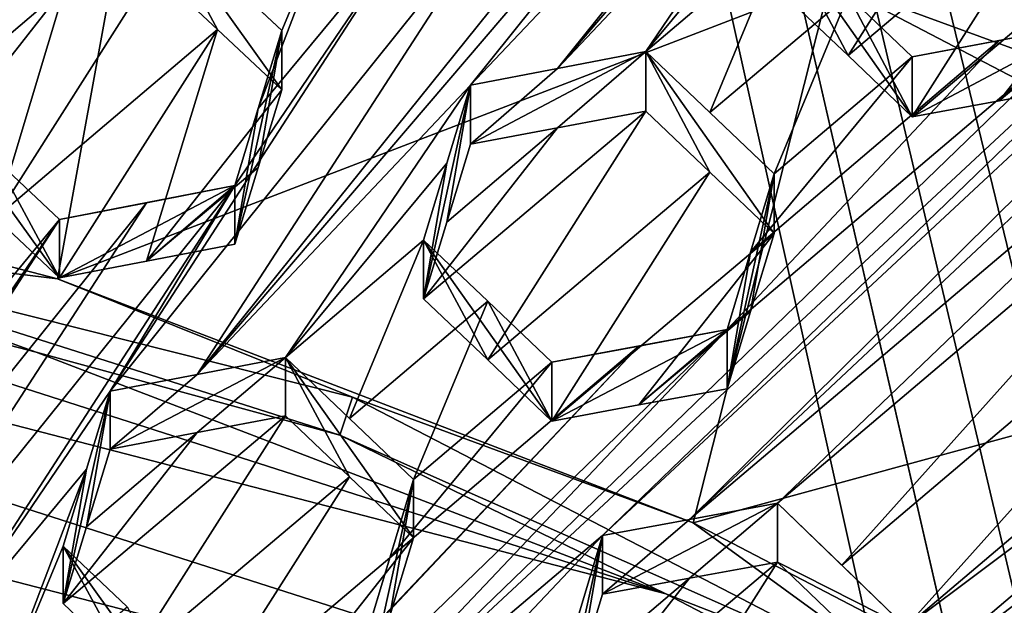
# Model space of a CAD drawing. Header units: metres. Extents: x -22 to 22, y 0 to 204.
# Tile 146 of 256: x 2.595 to 4.005, y 22.014 to 22.852. Entities that reach past the tile are written whole.
import ezdxf

# ---------------------------------------------------------------- set-up
doc = ezdxf.new("R2010")
doc.units = ezdxf.units.M
doc.layers.add('solid_002_SW0002', color=7, linetype='CONTINUOUS')
doc.layers.add('solid_002_SW0002_01', color=7, linetype='CONTINUOUS')

msp = doc.modelspace()

# ---------------------------------------------------------------- linework, layer by layer
at = {"layer": 'solid_002_SW0002'}
for points in [[(7.330033, 6.201028, 222.337723), (-0.000125, 6.009099, 222.530045), (-0.000125, 39.062069, 222.530045)], [(7.539723, 6.213904, 222.33223), (7.330033, 6.201028, 222.337723), (-0.000125, 39.062069, 222.530045)], [(7.745979, 6.240901, 222.326813), (7.539723, 6.213904, 222.33223), (-0.000125, 39.062069, 222.530045)], [(7.948801, 6.282018, 222.321487), (7.745979, 6.240901, 222.326813), (-0.000125, 39.062069, 222.530045)], [(8.148396, 6.337333, 222.316254), (7.948801, 6.282018, 222.321487), (-0.000125, 39.062069, 222.530045)], [(8.346459, 6.407481, 222.311066), (8.148396, 6.337333, 222.316254), (-0.000125, 39.062069, 222.530045)], [(8.540717, 6.491611, 222.305969), (8.346459, 6.407481, 222.311066), (-0.000125, 39.062069, 222.530045)], [(8.727814, 6.588467, 222.301056), (8.540717, 6.491611, 222.305969), (-0.000125, 39.062069, 222.530045)], [(8.906004, 6.697614, 222.296387), (8.727814, 6.588467, 222.301056), (-0.000125, 39.062069, 222.530045)], [(9.077606, 6.820176, 222.29187), (8.906004, 6.697614, 222.296387), (-0.000125, 39.062069, 222.530045)], [(9.240612, 6.954489, 222.287598), (9.077606, 6.820176, 222.29187), (-0.000125, 39.062069, 222.530045)], [(9.392625, 7.09867, 222.283615), (9.240612, 6.954489, 222.287598), (-0.000125, 39.062069, 222.530045)], [(9.533943, 7.253393, 222.279907), (9.392625, 7.09867, 222.283615), (-0.000125, 39.062069, 222.530045)], [(9.665215, 7.418948, 222.276459), (9.533943, 7.253393, 222.279907), (-0.000125, 39.062069, 222.530045)], [(9.784578, 7.59288, 222.273331), (9.665215, 7.418948, 222.276459), (-0.000125, 39.062069, 222.530045)], [(9.89038, 7.773118, 222.270554), (9.784578, 7.59288, 222.273331), (-0.000125, 39.062069, 222.530045)], [(9.983701, 7.961953, 222.268112), (9.89038, 7.773118, 222.270554), (-0.000125, 39.062069, 222.530045)], [(10.064153, 8.15771, 222.265991), (9.983701, 7.961953, 222.268112), (-0.000125, 39.062069, 222.530045)], [(10.130554, 8.357121, 222.264252), (10.064153, 8.15771, 222.265991), (-0.000125, 39.062069, 222.530045)], [(10.182102, 8.557965, 222.262894), (10.130554, 8.357121, 222.264252), (-0.000125, 39.062069, 222.530045)], [(10.219395, 8.761897, 222.261917), (10.182102, 8.557965, 222.262894), (-0.000125, 39.062069, 222.530045)], [(10.242505, 8.96912, 222.261322), (10.219395, 8.761897, 222.261917), (-0.000125, 39.062069, 222.530045)], [(10.251433, 9.179632, 222.261078), (10.242505, 8.96912, 222.261322), (-0.000125, 39.062069, 222.530045)], [(10.452456, 38.787868, 222.255814), (10.251433, 9.179632, 222.261078), (-0.000125, 39.062069, 222.530045)], [(15.431576, 33.648762, 223.952362), (-15.431306, 33.548271, 223.951843), (-15.319921, 9.159238, 223.824142)], [(13.718916, 19.254997, 214.420135), (13.730619, 19.372248, 214.389038), (0, 30.521685, 211.029327)], [(13.705417, 19.199886, 214.43454), (13.718916, 19.254997, 214.420135), (0, 30.521685, 211.029327)], [(13.675447, 19.118711, 214.45549), (13.705417, 19.199886, 214.43454), (0, 30.521685, 211.029327)], [(4.372243, 21.586414, 194.736786), (-1.20763, 22.699614, 194.438507), (-0.243062, 22.780962, 194.416718)], [(5.165471, 21.050108, 194.880493), (-2.157656, 22.509739, 194.48938), (-1.20763, 22.699614, 194.438507)], [(5.889926, 20.42684, 195.047501), (-3.07552, 22.215792, 194.568146), (-2.157656, 22.509739, 194.48938)], [(6.532656, 19.728973, 195.234497), (-3.955172, 21.819389, 194.674362), (-3.07552, 22.215792, 194.568146)]]:
    msp.add_3dface(points, dxfattribs=at)
at = {"layer": 'solid_002_SW0002_01'}
for points in [[(15.431576, 33.648762, 223.952362), (-15.319921, 9.159238, 223.824142), (15.31992, 9.159238, 223.824142)], [(13.634567, 19.043512, 214.474518), (0, 30.521685, 211.029327), (5.372146, 25.811569, 212.437042)], [(13.76998, 25.168377, 212.837036), (0, 30.521685, 211.029327), (13.730619, 19.372248, 214.389038)], [(13.675447, 19.118711, 214.45549), (0, 30.521685, 211.029327), (13.634567, 19.043512, 214.474518)], [(4.32529, 23.904943, 208.212677), (3.365231, 22.78256, 209.057816), (3.756854, 23.196684, 208.737915)], [(3.935339, 23.491129, 208.531998), (3.365231, 22.78256, 209.057816), (4.32529, 23.904943, 208.212677)], [(3.429604, 22.11388, 209.415619), (5.156653, 23.720804, 208.124771), (4.640465, 23.283514, 208.487183)], [(3.429604, 22.11388, 209.415619), (3.554177, 22.136976, 209.372849), (5.156653, 23.720804, 208.124771)], [(3.554177, 22.136976, 209.372849), (4.46198, 22.988422, 208.690659), (5.156653, 23.720804, 208.124771)], [(1.797517, 23.533615, 195.76796), (2.793635, 23.275801, 195.837036), (1.703152, 22.726435, 194.503021)], [(3.935339, 23.491129, 208.531998), (3.240666, 22.758768, 209.097977), (3.365231, 22.78256, 209.057816)], [(3.935339, 23.491129, 208.531998), (3.809035, 23.466978, 208.572632), (3.240666, 22.758768, 209.097977)], [(3.809035, 23.466978, 208.572632), (3.419152, 23.053127, 208.891754), (2.848936, 22.34457, 209.417725)], [(3.809035, 23.466978, 208.572632), (2.848936, 22.34457, 209.417725), (3.240666, 22.758768, 209.097977)], [(4.640465, 23.283514, 208.487183), (4.124278, 22.846207, 208.849518), (2.913416, 21.676579, 209.777985)], [(3.429604, 22.11388, 209.415619), (4.640465, 23.283514, 208.487183), (2.913416, 21.676579, 209.777985)], [(2.793635, 23.275801, 195.837036), (2.649214, 22.481577, 194.568634), (1.703152, 22.726435, 194.503021)], [(2.793635, 23.275801, 195.837036), (3.755561, 22.906851, 195.935898), (2.649214, 22.481577, 194.568634)], [(2.270307, 22.569492, 209.396179), (2.53554, 22.959326, 209.11647), (2.714026, 23.253401, 208.909195)], [(2.270307, 22.569492, 209.396179), (2.714026, 23.253401, 208.909195), (2.587584, 23.228165, 208.945908)], [(3.797027, 21.758976, 209.510712), (5.167106, 22.774818, 208.623489), (5.683294, 23.212109, 208.261078)], [(3.797027, 21.758976, 209.510712), (5.683294, 23.212109, 208.261078), (4.829403, 22.633518, 208.785767)], [(3.756854, 23.196684, 208.737915), (3.365231, 22.78256, 209.057816), (3.491621, 22.806604, 209.016693)], [(3.723053, 23.085016, 208.808548), (3.756854, 23.196684, 208.737915), (3.491621, 22.806604, 209.016693)], [(4.007809, 23.156958, 208.329834), (3.689611, 22.888365, 208.556854), (3.781434, 22.800974, 208.585495)], [(4.099636, 23.069473, 208.358139), (4.007809, 23.156958, 208.329834), (3.781434, 22.800974, 208.585495)], [(2.878312, 22.922947, 209.075653), (2.970207, 22.83658, 209.108383), (3.076303, 23.091248, 208.938782)], [(3.076303, 23.091248, 208.938782), (2.936409, 22.725174, 209.179962), (3.168197, 23.004768, 208.971085)], [(3.076303, 23.091248, 208.938782), (2.970207, 22.83658, 209.108383), (2.936409, 22.725174, 209.179962)], [(3.723053, 23.085016, 208.808548), (3.491621, 22.806604, 209.016693), (3.689611, 22.974499, 208.878311)], [(4.099636, 23.069473, 208.358139), (3.781434, 22.800974, 208.585495), (3.873322, 22.713282, 208.613251)], [(4.099636, 23.069473, 208.358139), (3.873322, 22.713282, 208.613251), (4.191521, 22.98171, 208.38562)], [(2.848936, 22.34457, 209.417725), (3.419152, 23.053127, 208.891754), (3.292765, 23.028824, 208.9319)], [(2.724478, 22.320641, 209.45726), (3.292765, 23.028824, 208.9319), (3.168197, 23.004768, 208.971085)], [(2.724478, 22.320641, 209.45726), (2.848936, 22.34457, 209.417725), (3.292765, 23.028824, 208.9319)], [(2.724478, 22.320641, 209.45726), (3.168197, 23.004768, 208.971085), (2.902964, 22.614904, 209.250687)], [(2.786495, 23.008995, 209.042038), (2.970207, 22.751991, 208.792679), (2.970207, 22.83658, 209.108383)], [(2.878317, 22.838276, 208.759674), (2.970207, 22.751991, 208.792679), (2.786495, 23.008995, 209.042038)], [(2.786495, 23.008995, 209.042038), (2.970207, 22.83658, 209.108383), (2.878312, 22.922947, 209.075653)], [(2.878317, 22.838276, 208.759674), (2.786495, 23.008995, 209.042038), (2.786495, 22.924244, 208.725739)], [(2.936409, 22.725174, 209.179962), (2.902964, 22.614904, 209.250687), (3.168197, 23.004768, 208.971085)], [(3.554177, 22.136976, 209.372849), (4.428162, 22.876215, 208.759537), (4.46198, 22.988422, 208.690659)], [(3.58344, 22.719238, 209.04541), (3.689611, 22.974499, 208.878311), (3.491621, 22.806604, 209.016693)], [(3.58344, 22.719238, 209.04541), (3.781434, 22.88707, 208.906799), (3.689611, 22.974499, 208.878311)], [(3.689611, 22.974499, 208.878311), (3.781434, 22.88707, 208.906799), (3.873322, 22.713282, 208.613251)], [(3.781434, 22.800974, 208.585495), (3.689611, 22.974499, 208.878311), (3.873322, 22.713282, 208.613251)], [(3.781434, 22.800974, 208.585495), (3.689611, 22.888365, 208.556854), (3.689611, 22.974499, 208.878311)], [(3.997977, 22.736309, 208.570129), (4.191521, 22.98171, 208.38562), (3.873322, 22.713282, 208.613251)], [(3.997977, 22.736309, 208.570129), (4.157709, 22.870031, 208.456375), (4.191521, 22.98171, 208.38562)], [(2.786495, 22.924244, 208.725739), (2.660037, 22.89953, 208.76442), (2.560121, 22.568827, 208.983505)], [(2.878317, 22.838276, 208.759674), (2.786495, 22.924244, 208.725739), (2.560121, 22.568827, 208.983505)], [(3.755561, 22.906851, 195.935898), (3.55945, 22.132284, 194.662231), (2.649214, 22.481577, 194.568634)], [(3.755561, 22.906851, 195.935898), (4.663965, 22.433401, 196.062759), (3.55945, 22.132284, 194.662231)], [(5.176723, 22.387661, 196.075012), (4.663965, 22.433401, 196.062759), (3.755561, 22.906851, 195.935898)], [(4.386435, 22.858316, 195.948898), (5.176723, 22.387661, 196.075012), (3.755561, 22.906851, 195.935898)], [(2.501771, 22.764336, 208.875702), (2.468297, 22.654562, 208.9487), (2.660037, 22.89953, 208.76442)], [(2.660037, 22.89953, 208.76442), (2.468297, 22.654562, 208.9487), (2.560121, 22.568827, 208.983505)], [(2.660037, 22.89953, 208.76442), (2.53554, 22.875063, 208.802002), (2.501771, 22.764336, 208.875702)], [(3.554177, 22.136976, 209.372849), (3.680559, 22.160332, 209.329178), (4.428162, 22.876215, 208.759537)], [(3.58344, 22.719238, 209.04541), (3.675333, 22.631559, 209.073227), (3.781434, 22.88707, 208.906799)], [(3.675333, 22.631559, 209.073227), (3.873322, 22.799343, 208.934433), (3.781434, 22.88707, 208.906799)], [(3.680559, 22.160332, 209.329178), (4.394737, 22.765261, 208.827423), (4.428162, 22.876215, 208.759537)], [(3.781434, 22.88707, 208.906799), (3.873322, 22.799343, 208.934433), (3.873322, 22.713282, 208.613251)], [(3.997977, 22.736309, 208.570129), (4.124278, 22.759565, 208.526169), (4.157709, 22.870031, 208.456375)], [(2.913416, 21.676579, 209.777985), (4.124278, 22.846207, 208.849518), (3.608089, 22.408873, 209.211761)], [(3.997971, 22.822657, 208.892395), (3.608089, 22.408873, 209.211761), (4.124278, 22.846207, 208.849518)], [(4.124278, 22.846207, 208.849518), (3.873322, 22.713282, 208.613251), (3.873322, 22.799343, 208.934433)], [(3.997977, 22.736309, 208.570129), (3.873322, 22.713282, 208.613251), (4.124278, 22.846207, 208.849518)], [(3.997971, 22.822657, 208.892395), (4.124278, 22.846207, 208.849518), (3.873322, 22.799343, 208.934433)], [(3.997977, 22.736309, 208.570129), (4.124278, 22.846207, 208.849518), (4.124278, 22.759565, 208.526169)], [(2.878317, 22.838276, 208.759674), (2.560121, 22.568827, 208.983505), (2.652009, 22.482759, 209.017319)], [(2.878317, 22.838276, 208.759674), (2.652009, 22.482759, 209.017319), (2.776481, 22.506741, 208.977951)], [(2.878317, 22.838276, 208.759674), (2.776481, 22.506741, 208.977951), (2.970207, 22.751991, 208.792679)], [(2.970207, 22.83658, 209.108383), (2.936407, 22.640913, 208.865509), (2.902964, 22.530977, 208.937469)], [(2.936409, 22.725174, 209.179962), (2.970207, 22.83658, 209.108383), (2.902964, 22.530977, 208.937469)], [(2.970207, 22.83658, 209.108383), (2.970207, 22.751991, 208.792679), (2.936407, 22.640913, 208.865509)], [(3.997971, 22.822657, 208.892395), (3.641505, 22.519558, 209.143005), (3.608089, 22.408873, 209.211761)], [(3.997971, 22.822657, 208.892395), (3.873322, 22.799343, 208.934433), (3.641505, 22.519558, 209.143005)], [(3.491621, 22.806604, 209.016693), (3.240666, 22.673929, 208.781357), (3.36523, 22.697451, 208.740173)], [(3.491621, 22.806604, 209.016693), (3.365231, 22.78256, 209.057816), (3.240666, 22.673929, 208.781357)], [(3.491621, 22.806604, 209.016693), (3.36523, 22.697451, 208.740173), (3.491621, 22.721216, 208.698029)], [(3.491621, 22.806604, 209.016693), (3.491621, 22.721216, 208.698029), (3.583442, 22.633892, 208.726898)], [(3.491621, 22.806604, 209.016693), (3.583442, 22.633892, 208.726898), (3.675333, 22.546249, 208.754852)], [(3.491621, 22.806604, 209.016693), (3.675333, 22.546249, 208.754852), (3.675333, 22.631559, 209.073227)], [(3.58344, 22.719238, 209.04541), (3.491621, 22.806604, 209.016693), (3.675333, 22.631559, 209.073227)], [(3.641505, 22.519558, 209.143005), (3.873322, 22.799343, 208.934433), (3.675333, 22.631559, 209.073227)], [(4.372243, 21.586414, 194.736786), (-0.243062, 22.780962, 194.416718), (0.724388, 22.754133, 194.423904)], [(3.365231, 22.78256, 209.057816), (3.240666, 22.758768, 209.097977), (3.240666, 22.673929, 208.781357)], [(4.650918, 22.337511, 208.985825), (5.167106, 22.774818, 208.623489), (3.280839, 21.321674, 209.873077)], [(3.797027, 21.758976, 209.510712), (3.280839, 21.321674, 209.873077), (5.167106, 22.774818, 208.623489)], [(3.772415, 22.071739, 209.353439), (4.394737, 22.765261, 208.827423), (3.680559, 22.160332, 209.329178)], [(3.772415, 22.071739, 209.353439), (4.486592, 22.676645, 208.851624), (4.394737, 22.765261, 208.827423)], [(3.520524, 22.030428, 194.617813), (0.724388, 22.754133, 194.423904), (1.684582, 22.618162, 194.460342)], [(4.372243, 21.586414, 194.736786), (0.724388, 22.754133, 194.423904), (3.520524, 22.030428, 194.617813)], [(2.970207, 22.751991, 208.792679), (2.776481, 22.506741, 208.977951), (2.936407, 22.640913, 208.865509)], [(2.848936, 22.34457, 209.417725), (2.975433, 22.368774, 209.37709), (3.240666, 22.758768, 209.097977)], [(2.975433, 22.368774, 209.37709), (3.206853, 22.647133, 209.16893), (3.240666, 22.758768, 209.097977)], [(3.240666, 22.758768, 209.097977), (3.173423, 22.452541, 208.924744), (3.206855, 22.562628, 208.853516)], [(3.206853, 22.647133, 209.16893), (3.173423, 22.452541, 208.924744), (3.240666, 22.758768, 209.097977)], [(3.240666, 22.758768, 209.097977), (3.206855, 22.562628, 208.853516), (3.240666, 22.673929, 208.781357)], [(2.560122, 22.652317, 209.295105), (2.652009, 22.482759, 209.017319), (2.468297, 22.738146, 209.260635)], [(2.560121, 22.568827, 208.983505), (2.468297, 22.738146, 209.260635), (2.652009, 22.482759, 209.017319)], [(1.703152, 22.726435, 194.503021), (2.649214, 22.481577, 194.568634), (2.163235, 22.54067, 194.48616)], [(2.902964, 22.530977, 208.937469), (2.902964, 22.614904, 209.250687), (2.936409, 22.725174, 209.179962)], [(3.491621, 22.721216, 208.698029), (3.173423, 22.452541, 208.924744), (3.265238, 22.365337, 208.954041)], [(3.491621, 22.721216, 208.698029), (3.36523, 22.697451, 208.740173), (3.173423, 22.452541, 208.924744)], [(3.583442, 22.633892, 208.726898), (3.491621, 22.721216, 208.698029), (3.265238, 22.365337, 208.954041)], [(5.165471, 21.050108, 194.880493), (-1.20763, 22.699614, 194.438507), (4.372243, 21.586414, 194.736786)], [(3.36523, 22.697451, 208.740173), (3.206855, 22.562628, 208.853516), (3.173423, 22.452541, 208.924744)], [(3.36523, 22.697451, 208.740173), (3.240666, 22.673929, 208.781357), (3.206855, 22.562628, 208.853516)], [(3.772415, 22.071739, 209.353439), (3.86427, 21.98288, 209.376724), (4.486592, 22.676645, 208.851624)], [(3.86427, 21.98288, 209.376724), (4.578448, 22.587809, 208.874969), (4.486592, 22.676645, 208.851624)], [(2.420213, 22.286497, 209.537292), (2.652009, 22.566166, 209.328598), (2.560122, 22.652317, 209.295105)], [(2.560122, 22.652317, 209.295105), (2.652009, 22.566166, 209.328598), (2.652009, 22.482759, 209.017319)], [(2.936407, 22.640913, 208.865509), (2.776481, 22.506741, 208.977951), (2.902964, 22.530977, 208.937469)], [(2.975433, 22.368774, 209.37709), (3.173423, 22.53673, 209.238937), (3.206853, 22.647133, 209.16893)], [(3.206853, 22.647133, 209.16893), (3.173423, 22.53673, 209.238937), (3.173423, 22.452541, 208.924744)], [(3.583442, 22.633892, 208.726898), (3.265238, 22.365337, 208.954041), (3.357135, 22.277784, 208.982346)], [(3.675333, 22.546249, 208.754852), (3.583442, 22.633892, 208.726898), (3.357135, 22.277784, 208.982346)], [(3.675333, 22.631559, 209.073227), (3.641504, 22.434563, 208.825821), (3.608089, 22.324192, 208.895737)], [(3.641505, 22.519558, 209.143005), (3.675333, 22.631559, 209.073227), (3.608089, 22.324192, 208.895737)], [(3.675333, 22.631559, 209.073227), (3.675333, 22.546249, 208.754852), (3.641504, 22.434563, 208.825821)], [(3.830405, 21.870155, 209.444351), (3.797027, 21.758976, 209.510712), (4.829403, 22.633518, 208.785767)], [(3.830405, 21.870155, 209.444351), (4.829403, 22.633518, 208.785767), (4.703197, 22.610556, 208.830719)], [(3.520524, 22.030428, 194.617813), (1.684582, 22.618162, 194.460342), (2.61859, 22.376419, 194.525116)], [(2.163235, 22.54067, 194.48616), (2.61859, 22.376419, 194.525116), (1.684582, 22.618162, 194.460342)], [(2.33261, 21.906311, 209.776657), (2.902964, 22.614904, 209.250687), (2.776475, 22.590403, 209.290192)], [(2.33261, 21.906311, 209.776657), (2.459245, 21.930737, 209.73671), (2.902964, 22.614904, 209.250687)], [(2.724478, 22.320641, 209.45726), (2.902964, 22.614904, 209.250687), (2.459245, 21.930737, 209.73671)], [(2.652009, 22.566166, 209.328598), (2.776475, 22.590403, 209.290192), (2.902964, 22.614904, 209.250687)], [(2.652009, 22.482759, 209.017319), (2.652009, 22.566166, 209.328598), (2.902964, 22.614904, 209.250687)], [(2.776481, 22.506741, 208.977951), (2.652009, 22.482759, 209.017319), (2.902964, 22.614904, 209.250687)], [(2.776481, 22.506741, 208.977951), (2.902964, 22.614904, 209.250687), (2.902964, 22.530977, 208.937469)], [(3.86427, 21.98288, 209.376724), (3.830405, 21.870155, 209.444351), (4.703197, 22.610556, 208.830719)], [(3.86427, 21.98288, 209.376724), (4.703197, 22.610556, 208.830719), (4.578448, 22.587809, 208.874969)], [(2.20829, 21.882187, 209.815323), (2.776475, 22.590403, 209.290192), (2.652009, 22.566166, 209.328598)], [(2.33261, 21.906311, 209.776657), (2.776475, 22.590403, 209.290192), (2.20829, 21.882187, 209.815323)], [(2.20829, 21.882187, 209.815323), (2.652009, 22.566166, 209.328598), (2.386776, 22.176357, 209.608398)], [(2.420213, 22.286497, 209.537292), (2.386776, 22.176357, 209.608398), (2.652009, 22.566166, 209.328598)], [(2.649214, 22.481577, 194.568634), (3.071858, 22.312157, 194.585114), (2.163235, 22.54067, 194.48616)], [(2.163235, 22.54067, 194.48616), (3.053557, 22.257685, 194.561981), (2.61859, 22.376419, 194.525116)], [(3.071858, 22.312157, 194.585114), (3.053557, 22.257685, 194.561981), (2.163235, 22.54067, 194.48616)], [(2.975433, 22.368774, 209.37709), (3.067244, 22.281609, 209.406509), (3.173423, 22.53673, 209.238937)], [(3.067244, 22.281609, 209.406509), (3.265238, 22.44948, 209.268066), (3.173423, 22.53673, 209.238937)], [(3.173423, 22.53673, 209.238937), (3.265238, 22.44948, 209.268066), (3.357135, 22.277784, 208.982346)], [(3.265238, 22.365337, 208.954041), (3.173423, 22.53673, 209.238937), (3.357135, 22.277784, 208.982346)], [(3.265238, 22.365337, 208.954041), (3.173423, 22.452541, 208.924744), (3.173423, 22.53673, 209.238937)], [(3.675333, 22.546249, 208.754852), (3.357135, 22.277784, 208.982346), (3.481702, 22.300863, 208.939514)], [(3.641504, 22.434563, 208.825821), (3.675333, 22.546249, 208.754852), (3.481702, 22.300863, 208.939514)], [(5.889926, 20.42684, 195.047501), (-2.157656, 22.509739, 194.48938), (5.165471, 21.050108, 194.880493)], [(3.608089, 22.324192, 208.895737), (3.608089, 22.408873, 209.211761), (3.641505, 22.519558, 209.143005)], [(2.649214, 22.481577, 194.568634), (3.55945, 22.132284, 194.662231), (3.071858, 22.312157, 194.585114)], [(3.067244, 22.281609, 209.406509), (3.159145, 22.194078, 209.434921), (3.265238, 22.44948, 209.268066)], [(3.159145, 22.194078, 209.434921), (3.357135, 22.361889, 209.296234), (3.265238, 22.44948, 209.268066)], [(3.265238, 22.44948, 209.268066), (3.357135, 22.361889, 209.296234), (3.357135, 22.277784, 208.982346)], [(3.641504, 22.434563, 208.825821), (3.481702, 22.300863, 208.939514), (3.608089, 22.324192, 208.895737)], [(4.663965, 22.433401, 196.062759), (4.42155, 21.683283, 194.782532), (3.55945, 22.132284, 194.662231)], [(2.397228, 21.239239, 210.140213), (3.608089, 22.408873, 209.211761), (3.481695, 22.385252, 209.254471)], [(2.913416, 21.676579, 209.777985), (3.608089, 22.408873, 209.211761), (2.397228, 21.239239, 210.140213)], [(3.608089, 22.408873, 209.211761), (3.357135, 22.277784, 208.982346), (3.357135, 22.361889, 209.296234)], [(3.481702, 22.300863, 208.939514), (3.357135, 22.277784, 208.982346), (3.608089, 22.408873, 209.211761)], [(3.481695, 22.385252, 209.254471), (3.608089, 22.408873, 209.211761), (3.357135, 22.361889, 209.296234)], [(3.481702, 22.300863, 208.939514), (3.608089, 22.408873, 209.211761), (3.608089, 22.324192, 208.895737)], [(2.397228, 21.239239, 210.140213), (3.481695, 22.385252, 209.254471), (3.091902, 21.971498, 209.573868)], [(3.125296, 22.082064, 209.504959), (3.091902, 21.971498, 209.573868), (3.481695, 22.385252, 209.254471)], [(3.125296, 22.082064, 209.504959), (3.481695, 22.385252, 209.254471), (3.357135, 22.361889, 209.296234)], [(3.053557, 22.257685, 194.561981), (3.520524, 22.030428, 194.617813), (2.61859, 22.376419, 194.525116)], [(2.724478, 22.237736, 209.147858), (2.975433, 22.368774, 209.37709), (2.848936, 22.34457, 209.417725)], [(2.848936, 22.2614, 209.10733), (2.975433, 22.368774, 209.37709), (2.724478, 22.237736, 209.147858)], [(2.848936, 22.2614, 209.10733), (2.975433, 22.285332, 209.065674), (2.975433, 22.368774, 209.37709)], [(2.975433, 22.368774, 209.37709), (3.159145, 22.110723, 209.12384), (3.159145, 22.194078, 209.434921)], [(3.067246, 22.198214, 209.095291), (3.159145, 22.110723, 209.12384), (2.975433, 22.368774, 209.37709)], [(2.975433, 22.368774, 209.37709), (3.159145, 22.194078, 209.434921), (3.067244, 22.281609, 209.406509)], [(3.067246, 22.198214, 209.095291), (2.975433, 22.368774, 209.37709), (2.975433, 22.285332, 209.065674)], [(3.125296, 22.082064, 209.504959), (3.357135, 22.361889, 209.296234), (3.159145, 22.194078, 209.434921)], [(2.724478, 22.237736, 209.147858), (2.848936, 22.34457, 209.417725), (2.724478, 22.320641, 209.45726)], [(4.650918, 22.337511, 208.985825), (3.280839, 21.321674, 209.873077), (2.764652, 20.884335, 210.235306)], [(4.13473, 21.900177, 209.348068), (4.650918, 22.337511, 208.985825), (2.764652, 20.884335, 210.235306)], [(2.690651, 22.209051, 209.52858), (2.724478, 22.320641, 209.45726), (2.459245, 21.930737, 209.73671)], [(2.690651, 22.209051, 209.52858), (2.657235, 22.016535, 209.291946), (2.724478, 22.320641, 209.45726)], [(2.690654, 22.126486, 209.220398), (2.724478, 22.320641, 209.45726), (2.657235, 22.016535, 209.291946)], [(2.690654, 22.126486, 209.220398), (2.724478, 22.237736, 209.147858), (2.724478, 22.320641, 209.45726)], [(3.071858, 22.312157, 194.585114), (3.905478, 21.88019, 194.663132), (3.053557, 22.257685, 194.561981)], [(3.55945, 22.132284, 194.662231), (3.905478, 21.88019, 194.663132), (3.071858, 22.312157, 194.585114)], [(2.975433, 22.285332, 209.065674), (2.657235, 22.016535, 209.291946), (2.74904, 21.929575, 209.322113)], [(2.848936, 22.2614, 209.10733), (2.657235, 22.016535, 209.291946), (2.975433, 22.285332, 209.065674)], [(3.067246, 22.198214, 209.095291), (2.975433, 22.285332, 209.065674), (2.74904, 21.929575, 209.322113)], [(2.690654, 22.126486, 209.220398), (2.657235, 22.016535, 209.291946), (2.848936, 22.2614, 209.10733)], [(2.690654, 22.126486, 209.220398), (2.848936, 22.2614, 209.10733), (2.724478, 22.237736, 209.147858)], [(3.053557, 22.257685, 194.561981), (3.905478, 21.88019, 194.663132), (3.520524, 22.030428, 194.617813)], [(6.532656, 19.728973, 195.234497), (-3.07552, 22.215792, 194.568146), (5.889926, 20.42684, 195.047501)], [(2.690651, 22.209051, 209.52858), (2.459245, 21.930737, 209.73671), (2.551044, 21.843838, 209.767075)], [(2.690651, 22.209051, 209.52858), (2.551044, 21.843838, 209.767075), (2.657235, 22.098782, 209.598892)], [(2.690651, 22.209051, 209.52858), (2.657235, 22.098782, 209.598892), (2.657235, 22.016535, 209.291946)], [(3.067246, 22.198214, 209.095291), (2.74904, 21.929575, 209.322113), (2.840947, 21.842205, 209.351135)], [(3.067246, 22.198214, 209.095291), (2.840947, 21.842205, 209.351135), (3.159145, 22.110723, 209.12384)], [(3.159145, 22.194078, 209.434921), (3.091902, 21.888779, 209.265152), (3.091902, 21.971498, 209.573868)], [(3.125299, 21.999037, 209.195068), (3.091902, 21.888779, 209.265152), (3.159145, 22.194078, 209.434921)], [(3.125296, 22.082064, 209.504959), (3.159145, 22.194078, 209.434921), (3.091902, 21.971498, 209.573868)], [(3.125299, 21.999037, 209.195068), (3.159145, 22.194078, 209.434921), (3.159145, 22.110723, 209.12384)], [(3.429604, 22.030199, 209.103317), (3.680559, 22.160332, 209.329178), (3.554177, 22.136976, 209.372849)], [(3.554174, 22.053003, 209.059464), (3.680559, 22.160332, 209.329178), (3.429604, 22.030199, 209.103317)], [(3.554174, 22.053003, 209.059464), (3.680559, 22.076059, 209.014664), (3.680559, 22.160332, 209.329178)], [(3.772415, 22.071739, 209.353439), (3.680559, 22.160332, 209.329178), (3.86427, 21.98288, 209.376724)], [(3.680559, 22.076059, 209.014664), (3.86427, 21.98288, 209.376724), (3.680559, 22.160332, 209.329178)], [(3.429604, 22.030199, 209.103317), (3.554177, 22.136976, 209.372849), (3.429604, 22.11388, 209.415619)], [(3.55945, 22.132284, 194.662231), (4.42155, 21.683283, 194.782532), (3.905478, 21.88019, 194.663132)], [(3.429604, 22.11388, 209.415619), (2.913416, 21.676579, 209.777985), (3.037878, 21.699697, 209.735413)], [(3.395748, 22.001598, 209.484756), (3.429604, 22.11388, 209.415619), (3.037878, 21.699697, 209.735413)], [(3.395748, 22.001598, 209.484756), (3.362361, 21.807745, 209.242722), (3.429604, 22.11388, 209.415619)], [(3.395747, 21.918226, 209.17363), (3.429604, 22.11388, 209.415619), (3.362361, 21.807745, 209.242722)], [(3.395747, 21.918226, 209.17363), (3.429604, 22.030199, 209.103317), (3.429604, 22.11388, 209.415619)], [(2.657235, 22.098782, 209.598892), (2.551044, 21.843838, 209.767075), (2.74904, 22.01177, 209.62886)], [(2.657235, 22.098782, 209.598892), (2.74904, 22.01177, 209.62886), (2.840947, 21.842205, 209.351135)], [(2.74904, 21.929575, 209.322113), (2.657235, 22.098782, 209.598892), (2.840947, 21.842205, 209.351135)], [(2.74904, 21.929575, 209.322113), (2.657235, 22.016535, 209.291946), (2.657235, 22.098782, 209.598892)], [(3.159145, 22.110723, 209.12384), (2.840947, 21.842205, 209.351135), (2.965403, 21.865355, 209.308685)], [(3.125299, 21.999037, 209.195068), (3.159145, 22.110723, 209.12384), (2.965403, 21.865355, 209.308685)], [(3.680559, 22.076059, 209.014664), (3.362361, 21.807745, 209.242722), (3.454217, 21.719168, 209.267059)], [(3.554174, 22.053003, 209.059464), (3.362361, 21.807745, 209.242722), (3.680559, 22.076059, 209.014664)], [(3.772415, 21.987471, 209.038956), (3.680559, 22.076059, 209.014664), (3.454217, 21.719168, 209.267059)], [(3.772415, 21.987471, 209.038956), (3.86427, 21.98288, 209.376724), (3.680559, 22.076059, 209.014664)], [(3.395747, 21.918226, 209.17363), (3.362361, 21.807745, 209.242722), (3.554174, 22.053003, 209.059464)], [(3.395747, 21.918226, 209.17363), (3.554174, 22.053003, 209.059464), (3.429604, 22.030199, 209.103317)], [(3.905478, 21.88019, 194.663132), (4.372243, 21.586414, 194.736786), (3.520524, 22.030428, 194.617813)]]:
    msp.add_3dface(points, dxfattribs=at)

doc.saveas('drawing.dxf')
